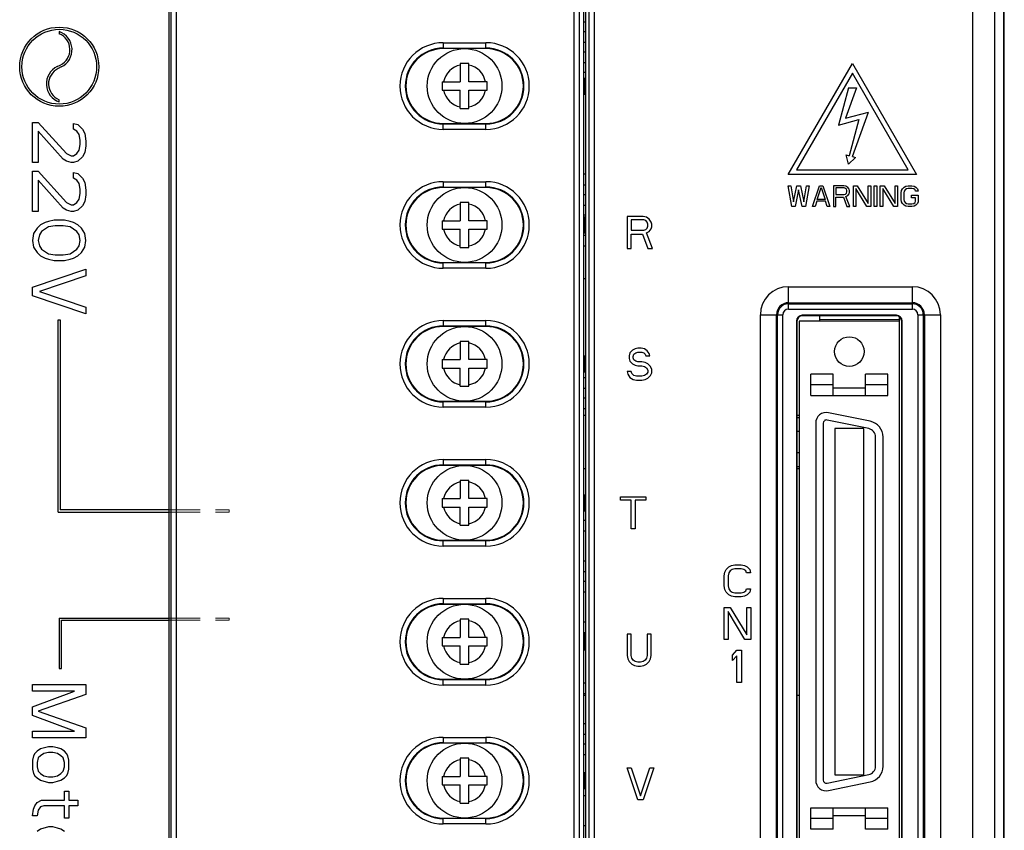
# Model space of a CAD drawing. Extents: x 101 to 1769, y -117 to 553.
# Tile 49 of 60: x 1306 to 1398, y 262 to 338. Entities that reach past the tile are written whole.
import ezdxf

# ---------------------------------------------------------------- set-up
doc = ezdxf.new("R2010")
doc.units = 0
doc.header["$LTSCALE"] = 23.1
doc.header["$MEASUREMENT"] = 0
doc.linetypes.add('HIDDEN2', pattern=[0.1875, 0.125, -0.0625])
doc.layers.get('0').update_dxf_attribs({"linetype": 'CONTINUOUS'})
doc.layers.add('AM_9', color=253, linetype='CONTINUOUS', lineweight=0)

msp = doc.modelspace()

# ---------------------------------------------------------------- linework, layer by layer
at = {"color": 7, "linetype": 'Continuous'}
for p, q in [((1397.824, 184.881), (1397.824, 423.817)), ((1397.859, 184.849), (1397.859, 423.849)), ((1396.986, 185.72), (1396.986, 422.979)), ((1394.899, 186.884), (1394.899, 421.814)), ((1358.705, 206.189), (1358.705, 365.809)), ((1358.99, 365.809), (1358.99, 206.189)), ((1359.489, 365.809), (1359.489, 206.189)), ((1319.718, 208.892), (1319.718, 365.258)), ((1319.871, 365.412), (1319.871, 205.245)), ((1320.37, 365.412), (1320.37, 204.746)), ((1357.602, 207.442), (1357.602, 365.19)), ((1358.102, 207.442), (1358.102, 365.19)), ((1358.47, 363.538), (1358.47, 207.074)), ((1358.47, 337.759), (1358.705, 337.759)), ((1309.432, 336.851), (1309.432, 336.637)), ((1358.47, 336.854), (1358.705, 336.854)), ((1345.362, 335.799), (1345.362, 335.247)), ((1345.362, 335.799), (1349.362, 335.799)), ((1349.362, 335.247), (1349.362, 335.799)), ((1358.47, 335.854), (1358.705, 335.854)), ((1345.362, 335.299), (1349.362, 335.299)), ((1349.362, 335.247), (1345.362, 335.247)), ((1358.47, 334.949), (1358.705, 334.949)), ((1309.245, 333.575), (1309.531, 333.714)), ((1309.619, 333.535), (1309.332, 333.395)), ((1347.759, 333.849), (1346.959, 333.849)), ((1346.959, 333.849), (1346.959, 332.149)), ((1347.759, 332.149), (1347.759, 333.849)), ((1358.47, 333.949), (1358.705, 333.949)), ((1377.642, 323.467), (1383.642, 333.859)), ((1383.642, 333.859), (1389.642, 323.467)), ((1358.47, 333.044), (1358.705, 333.044)), ((1383.642, 332.959), (1378.422, 323.917)), ((1388.863, 323.917), (1383.642, 332.959)), ((1345.259, 332.149), (1346.959, 332.149)), ((1345.259, 332.149), (1345.259, 331.349)), ((1349.459, 332.149), (1347.759, 332.149)), ((1349.459, 331.349), (1349.459, 332.149)), ((1358.47, 332.499), (1358.609, 332.499)), ((1358.609, 332.499), (1358.609, 330.999)), ((1358.609, 332.044), (1358.705, 332.044)), ((1345.259, 331.349), (1346.959, 331.349)), ((1346.959, 329.649), (1346.959, 331.349)), ((1347.759, 329.649), (1347.759, 331.349)), ((1347.759, 331.349), (1349.459, 331.349)), ((1358.47, 330.999), (1358.609, 330.999)), ((1383.267, 331.567), (1382.336, 328.091)), ((1384.017, 331.567), (1382.985, 328.73)), ((1383.267, 331.567), (1384.017, 331.567)), ((1309.432, 330.259), (1309.432, 330.473)), ((1346.959, 329.649), (1347.759, 329.649)), ((1382.985, 328.73), (1385.158, 329.313)), ((1383.642, 325.147), (1385.158, 329.313)), ((1306.932, 324.601), (1306.932, 328.351)), ((1306.932, 328.351), (1307.464, 328.351)), ((1307.464, 328.351), (1310.123, 325.435)), ((1310.762, 327.726), (1310.762, 328.247)), ((1310.762, 328.247), (1311.187, 328.143)), ((1311.187, 328.143), (1311.613, 327.726)), ((1345.362, 327.695), (1345.362, 328.247)), ((1345.362, 328.247), (1349.362, 328.247)), ((1349.362, 328.194), (1345.362, 328.194)), ((1349.362, 327.695), (1349.362, 328.247)), ((1382.336, 328.091), (1384.258, 328.606)), ((1384.258, 328.606), (1383.352, 325.225)), ((1307.464, 327.518), (1307.464, 324.601)), ((1309.804, 324.914), (1307.464, 327.518)), ((1311.081, 327.518), (1310.762, 327.726)), ((1311.294, 327.206), (1311.081, 327.518)), ((1311.4, 326.685), (1311.294, 327.206)), ((1311.613, 327.726), (1311.825, 327.31)), ((1311.825, 327.31), (1311.932, 326.581)), ((1349.362, 327.695), (1345.362, 327.695)), ((1311.294, 325.747), (1311.4, 326.268)), ((1311.4, 326.268), (1311.4, 326.685)), ((1311.932, 326.164), (1311.825, 325.539)), ((1311.932, 326.581), (1311.932, 326.164)), ((1310.123, 325.435), (1310.549, 325.226)), ((1310.549, 325.226), (1310.762, 325.226)), ((1310.762, 325.226), (1311.081, 325.435)), ((1311.081, 325.435), (1311.294, 325.747)), ((1311.825, 325.539), (1311.613, 325.122)), ((1383.296, 324.433), (1383.063, 325.303)), ((1383.063, 325.303), (1383.352, 325.225)), ((1307.464, 324.601), (1306.932, 324.601)), ((1310.123, 324.706), (1309.804, 324.914)), ((1310.549, 324.601), (1310.123, 324.706)), ((1310.762, 324.601), (1310.549, 324.601)), ((1311.187, 324.706), (1310.762, 324.601)), ((1311.613, 325.122), (1311.187, 324.706)), ((1383.932, 325.07), (1383.296, 324.433)), ((1383.642, 325.147), (1383.932, 325.07)), ((1306.932, 320.018), (1306.932, 323.768)), ((1306.932, 323.768), (1307.464, 323.768)), ((1307.464, 323.768), (1310.123, 320.851)), ((1310.762, 323.143), (1310.762, 323.664)), ((1310.762, 323.664), (1311.187, 323.56)), ((1311.187, 323.56), (1311.613, 323.143)), ((1358.47, 323.519), (1358.705, 323.519)), ((1389.642, 323.467), (1377.642, 323.467)), ((1378.422, 323.917), (1388.863, 323.917)), ((1307.464, 322.935), (1307.464, 320.018)), ((1309.804, 320.331), (1307.464, 322.935)), ((1311.081, 322.935), (1310.762, 323.143)), ((1311.294, 322.622), (1311.081, 322.935)), ((1311.4, 322.101), (1311.294, 322.622)), ((1311.613, 323.143), (1311.825, 322.726)), ((1311.825, 322.726), (1311.932, 321.997)), ((1345.362, 322.799), (1345.362, 322.247)), ((1345.362, 322.799), (1349.362, 322.799)), ((1349.362, 322.247), (1349.362, 322.799)), ((1358.47, 322.519), (1358.705, 322.519)), ((1311.294, 321.164), (1311.4, 321.685)), ((1311.4, 321.685), (1311.4, 322.101)), ((1311.932, 321.581), (1311.825, 320.956)), ((1311.932, 321.997), (1311.932, 321.581)), ((1345.362, 322.299), (1349.362, 322.299)), ((1349.362, 322.247), (1345.362, 322.247)), ((1358.47, 321.614), (1358.705, 321.614)), ((1377.967, 320.467), (1377.642, 322.417)), ((1377.642, 322.417), (1377.886, 322.417)), ((1377.886, 322.417), (1378.13, 320.923)), ((1378.13, 320.923), (1378.455, 322.417)), ((1378.617, 322.043), (1378.292, 320.467)), ((1378.455, 322.417), (1378.78, 322.417)), ((1378.942, 320.467), (1378.617, 322.043)), ((1378.78, 322.417), (1379.105, 320.923)), ((1379.105, 320.923), (1379.349, 322.417)), ((1379.592, 322.417), (1379.267, 320.467)), ((1379.349, 322.417), (1379.592, 322.417)), ((1379.917, 320.467), (1380.567, 322.417)), ((1380.364, 321.13), (1380.73, 322.251)), ((1380.567, 322.417), (1380.892, 322.417)), ((1380.73, 322.251), (1381.095, 321.13)), ((1380.892, 322.417), (1381.542, 320.467)), ((1381.867, 322.417), (1381.867, 320.467)), ((1382.842, 322.417), (1381.867, 322.417)), ((1382.111, 322.209), (1382.111, 321.587)), ((1382.883, 322.209), (1382.111, 322.209)), ((1382.111, 321.587), (1382.883, 321.587)), ((1383.045, 322.375), (1382.842, 322.417)), ((1383.005, 322.168), (1382.883, 322.209)), ((1382.883, 321.587), (1383.005, 321.628)), ((1383.086, 322.085), (1383.005, 322.168)), ((1383.005, 321.628), (1383.086, 321.711)), ((1383.208, 322.251), (1383.045, 322.375)), ((1383.127, 321.96), (1383.086, 322.085)), ((1383.086, 321.711), (1383.127, 321.836)), ((1383.127, 321.836), (1383.127, 321.96)), ((1383.33, 322.085), (1383.208, 322.251)), ((1383.208, 321.504), (1383.33, 321.67)), ((1383.37, 321.96), (1383.33, 322.085)), ((1383.33, 321.67), (1383.37, 321.794)), ((1383.37, 321.794), (1383.37, 321.96)), ((1383.736, 320.467), (1383.736, 322.417)), ((1383.736, 322.417), (1384.102, 322.417)), ((1383.98, 322.168), (1383.98, 320.467)), ((1384.995, 320.467), (1383.98, 322.168)), ((1384.102, 322.417), (1385.117, 320.757)), ((1385.117, 320.757), (1385.117, 322.417)), ((1385.117, 322.417), (1385.361, 322.417)), ((1385.361, 322.417), (1385.361, 320.467)), ((1385.686, 320.467), (1385.686, 322.417)), ((1385.686, 322.417), (1385.93, 322.417)), ((1385.93, 322.417), (1385.93, 320.467)), ((1386.255, 320.467), (1386.255, 322.417)), ((1386.255, 322.417), (1386.62, 322.417)), ((1386.499, 322.168), (1386.499, 320.467)), ((1387.514, 320.467), (1386.499, 322.168)), ((1386.62, 322.417), (1387.636, 320.757)), ((1387.636, 320.757), (1387.636, 322.417)), ((1387.636, 322.417), (1387.88, 322.417)), ((1387.88, 322.417), (1387.88, 320.467)), ((1388.205, 321.753), (1388.245, 321.96)), ((1388.205, 321.13), (1388.205, 321.753)), ((1388.245, 321.96), (1388.327, 322.126)), ((1388.327, 322.126), (1388.489, 322.292)), ((1388.489, 321.919), (1388.449, 321.753)), ((1388.449, 321.753), (1388.449, 321.13)), ((1388.489, 322.292), (1388.652, 322.375)), ((1388.57, 322.043), (1388.489, 321.919)), ((1388.692, 322.126), (1388.57, 322.043)), ((1388.652, 322.375), (1388.855, 322.417)), ((1388.855, 322.168), (1388.692, 322.126)), ((1388.855, 322.417), (1389.22, 322.417)), ((1389.22, 322.168), (1388.855, 322.168)), ((1389.18, 321.545), (1389.789, 321.545)), ((1389.18, 321.296), (1389.18, 321.545)), ((1389.22, 322.417), (1389.424, 322.375)), ((1389.383, 322.126), (1389.22, 322.168)), ((1389.505, 322.043), (1389.383, 322.126)), ((1389.424, 322.375), (1389.586, 322.292)), ((1389.545, 321.919), (1389.505, 322.043)), ((1389.789, 321.919), (1389.545, 321.919)), ((1389.586, 322.292), (1389.749, 322.126)), ((1389.749, 322.126), (1389.789, 321.919)), ((1389.789, 321.545), (1389.789, 320.923)), ((1310.123, 320.851), (1310.549, 320.643)), ((1310.549, 320.643), (1310.762, 320.643)), ((1310.762, 320.643), (1311.081, 320.851)), ((1311.081, 320.851), (1311.294, 321.164)), ((1311.825, 320.956), (1311.613, 320.539)), ((1347.759, 320.849), (1346.959, 320.849)), ((1346.959, 320.849), (1346.959, 319.149)), ((1347.759, 319.149), (1347.759, 320.849)), ((1358.47, 320.614), (1358.705, 320.614)), ((1380.324, 320.964), (1380.161, 320.467)), ((1381.136, 320.964), (1380.324, 320.964)), ((1381.095, 321.13), (1380.364, 321.13)), ((1381.299, 320.467), (1381.136, 320.964)), ((1382.111, 320.467), (1382.111, 321.338)), ((1382.111, 321.338), (1382.802, 321.338)), ((1382.802, 321.338), (1383.127, 320.467)), ((1383.045, 321.421), (1383.208, 321.504)), ((1383.411, 320.467), (1383.045, 321.421)), ((1388.245, 320.923), (1388.205, 321.13)), ((1388.327, 320.757), (1388.245, 320.923)), ((1388.489, 320.591), (1388.327, 320.757)), ((1388.449, 321.13), (1388.489, 320.964)), ((1388.489, 320.964), (1388.57, 320.84)), ((1388.57, 320.84), (1388.692, 320.757)), ((1388.692, 320.757), (1388.855, 320.715)), ((1388.855, 320.715), (1389.22, 320.715)), ((1389.545, 321.296), (1389.18, 321.296)), ((1389.22, 320.715), (1389.383, 320.757)), ((1389.383, 320.757), (1389.505, 320.84)), ((1389.505, 320.84), (1389.545, 320.964)), ((1389.545, 320.964), (1389.545, 321.296)), ((1389.749, 320.757), (1389.586, 320.591)), ((1389.789, 320.923), (1389.749, 320.757)), ((1307.464, 320.018), (1306.932, 320.018)), ((1310.123, 320.122), (1309.804, 320.331)), ((1310.549, 320.018), (1310.123, 320.122)), ((1310.762, 320.018), (1310.549, 320.018)), ((1311.187, 320.122), (1310.762, 320.018)), ((1311.613, 320.539), (1311.187, 320.122)), ((1358.47, 319.709), (1358.705, 319.709)), ((1378.292, 320.467), (1377.967, 320.467)), ((1379.267, 320.467), (1378.942, 320.467)), ((1380.161, 320.467), (1379.917, 320.467)), ((1381.542, 320.467), (1381.299, 320.467)), ((1381.867, 320.467), (1382.111, 320.467)), ((1383.127, 320.467), (1383.411, 320.467)), ((1383.98, 320.467), (1383.736, 320.467)), ((1385.361, 320.467), (1384.995, 320.467)), ((1385.93, 320.467), (1385.686, 320.467)), ((1386.499, 320.467), (1386.255, 320.467)), ((1387.88, 320.467), (1387.514, 320.467)), ((1388.652, 320.508), (1388.489, 320.591)), ((1388.855, 320.467), (1388.652, 320.508)), ((1389.22, 320.467), (1388.855, 320.467)), ((1389.424, 320.508), (1389.22, 320.467)), ((1389.586, 320.591), (1389.424, 320.508)), ((1307.677, 318.768), (1307.357, 318.456)), ((1308.102, 318.976), (1307.677, 318.768)), ((1308.421, 319.081), (1308.102, 318.976)), ((1308.953, 319.185), (1308.421, 319.081)), ((1309.911, 319.185), (1308.953, 319.185)), ((1310.442, 319.081), (1309.911, 319.185)), ((1310.762, 318.976), (1310.442, 319.081)), ((1311.187, 318.768), (1310.762, 318.976)), ((1311.506, 318.456), (1311.187, 318.768)), ((1345.259, 319.149), (1346.959, 319.149)), ((1345.259, 319.149), (1345.259, 318.349)), ((1349.459, 319.149), (1347.759, 319.149)), ((1349.459, 318.349), (1349.459, 319.149)), ((1358.47, 319.499), (1358.609, 319.499)), ((1358.609, 319.499), (1358.609, 317.999)), ((1364.07, 319.534), (1362.57, 319.534)), ((1362.57, 319.534), (1362.57, 316.534)), ((1364.132, 319.215), (1362.945, 319.215)), ((1362.945, 319.215), (1362.945, 318.257)), ((1364.382, 319.47), (1364.07, 319.534)), ((1364.32, 319.151), (1364.132, 319.215)), ((1364.445, 319.023), (1364.32, 319.151)), ((1364.632, 319.279), (1364.382, 319.47)), ((1364.507, 318.832), (1364.445, 319.023)), ((1364.507, 318.64), (1364.507, 318.832)), ((1364.82, 319.023), (1364.632, 319.279)), ((1364.882, 318.832), (1364.82, 319.023)), ((1364.882, 318.577), (1364.882, 318.832)), ((1307.038, 317.935), (1306.932, 317.31)), ((1307.357, 318.456), (1307.038, 317.935)), ((1307.783, 318.143), (1307.57, 317.831)), ((1308.421, 318.56), (1307.783, 318.143)), ((1309.059, 318.664), (1308.421, 318.56)), ((1309.804, 318.664), (1309.059, 318.664)), ((1310.442, 318.56), (1309.804, 318.664)), ((1311.081, 318.143), (1310.442, 318.56)), ((1311.294, 317.831), (1311.081, 318.143)), ((1311.825, 317.935), (1311.506, 318.456)), ((1311.932, 317.31), (1311.825, 317.935)), ((1345.259, 318.349), (1346.959, 318.349)), ((1346.959, 316.649), (1346.959, 318.349)), ((1347.759, 316.649), (1347.759, 318.349)), ((1347.759, 318.349), (1349.459, 318.349)), ((1358.47, 317.999), (1358.609, 317.999)), ((1358.609, 318.709), (1358.705, 318.709)), ((1362.945, 318.257), (1364.132, 318.257)), ((1362.945, 317.874), (1364.007, 317.874)), ((1362.945, 316.534), (1362.945, 317.874)), ((1364.007, 317.874), (1364.507, 316.534)), ((1364.132, 318.257), (1364.32, 318.321)), ((1364.32, 318.321), (1364.445, 318.449)), ((1364.382, 318.002), (1364.632, 318.13)), ((1364.945, 316.534), (1364.382, 318.002)), ((1364.445, 318.449), (1364.507, 318.64)), ((1364.632, 318.13), (1364.82, 318.385)), ((1364.82, 318.385), (1364.882, 318.577)), ((1306.932, 317.31), (1307.038, 316.685)), ((1307.57, 317.831), (1307.464, 317.31)), ((1307.464, 317.31), (1307.57, 316.789)), ((1311.4, 317.31), (1311.294, 317.831)), ((1311.294, 316.789), (1311.4, 317.31)), ((1311.825, 316.685), (1311.932, 317.31)), ((1358.47, 317.804), (1358.705, 317.804)), ((1307.038, 316.685), (1307.357, 316.164)), ((1307.357, 316.164), (1307.677, 315.851)), ((1307.57, 316.789), (1307.783, 316.476)), ((1307.783, 316.476), (1308.421, 316.06)), ((1308.421, 316.06), (1309.059, 315.956)), ((1309.804, 315.956), (1310.442, 316.06)), ((1310.442, 316.06), (1311.081, 316.476)), ((1311.081, 316.476), (1311.294, 316.789)), ((1311.187, 315.851), (1311.506, 316.164)), ((1311.506, 316.164), (1311.825, 316.685)), ((1346.959, 316.649), (1347.759, 316.649)), ((1358.47, 316.804), (1358.705, 316.804)), ((1362.57, 316.534), (1362.945, 316.534)), ((1364.507, 316.534), (1364.945, 316.534)), ((1307.677, 315.851), (1308.102, 315.643)), ((1308.102, 315.643), (1308.421, 315.539)), ((1308.421, 315.539), (1308.953, 315.435)), ((1308.953, 315.435), (1309.911, 315.435)), ((1309.059, 315.956), (1309.804, 315.956)), ((1309.911, 315.435), (1310.442, 315.539)), ((1310.442, 315.539), (1310.762, 315.643)), ((1310.762, 315.643), (1311.187, 315.851)), ((1345.362, 314.695), (1345.362, 315.247)), ((1345.362, 315.247), (1349.362, 315.247)), ((1349.362, 315.194), (1345.362, 315.194)), ((1349.362, 314.695), (1349.362, 315.247)), ((1306.932, 312.935), (1311.932, 314.601)), ((1311.932, 314.601), (1311.932, 313.976)), ((1349.362, 314.695), (1345.362, 314.695)), ((1311.932, 313.976), (1307.57, 312.518)), ((1358.47, 313.749), (1358.705, 313.749)), ((1306.932, 312.101), (1306.932, 312.935)), ((1307.57, 312.518), (1311.932, 311.06)), ((1377.659, 310.87), (1377.659, 312.968)), ((1377.659, 312.968), (1389.259, 312.968)), ((1389.259, 310.87), (1389.259, 312.968)), ((1311.932, 310.435), (1306.932, 312.101)), ((1377.659, 311.47), (1389.259, 311.47)), ((1311.932, 311.06), (1311.932, 310.435)), ((1377.659, 311.37), (1389.259, 311.37)), ((1377.659, 310.87), (1389.259, 310.87)), ((1309.332, 291.886), (1309.332, 309.886)), ((1309.332, 309.886), (1309.532, 309.886)), ((1309.532, 309.886), (1309.532, 292.086)), ((1345.362, 309.799), (1345.362, 309.247)), ((1345.362, 309.799), (1349.362, 309.799)), ((1349.362, 309.247), (1349.362, 309.799)), ((1375.04, 200.999), (1375.04, 310.349)), ((1375.04, 310.349), (1377.138, 310.349)), ((1376.538, 200.999), (1376.538, 310.349)), ((1376.638, 200.999), (1376.638, 310.349)), ((1377.138, 200.999), (1377.138, 310.349)), ((1378.415, 309.749), (1378.415, 222.399)), ((1378.415, 309.749), (1378.459, 309.749)), ((1378.459, 309.749), (1378.459, 222.399)), ((1378.659, 309.749), (1378.659, 257.249)), ((1388.059, 309.749), (1378.659, 309.749)), ((1378.959, 310.293), (1378.959, 310.249)), ((1387.759, 310.293), (1378.959, 310.293)), ((1387.759, 310.249), (1378.959, 310.249)), ((1380.559, 310.249), (1380.559, 309.749)), ((1380.559, 309.897), (1388.059, 309.926)), ((1387.759, 310.293), (1387.759, 310.249)), ((1388.059, 222.01), (1388.059, 310.138)), ((1388.259, 222.399), (1388.259, 309.749)), ((1388.303, 309.749), (1388.259, 309.749)), ((1388.303, 222.399), (1388.303, 309.749)), ((1389.78, 310.349), (1389.78, 200.999)), ((1389.78, 310.349), (1391.878, 310.349)), ((1390.28, 310.349), (1390.28, 200.999)), ((1390.38, 310.349), (1390.38, 200.999)), ((1391.878, 310.349), (1391.878, 200.999)), ((1345.362, 309.299), (1349.362, 309.299)), ((1349.362, 309.247), (1345.362, 309.247)), ((1347.759, 307.849), (1346.959, 307.849)), ((1346.959, 307.849), (1346.959, 306.149)), ((1347.759, 306.149), (1347.759, 307.849)), ((1363.07, 307.025), (1362.82, 306.77)), ((1363.32, 307.153), (1363.07, 307.025)), ((1363.57, 307.217), (1363.32, 307.153)), ((1363.382, 306.77), (1363.57, 306.834)), ((1363.882, 307.217), (1363.57, 307.217)), ((1363.57, 306.834), (1363.945, 306.834)), ((1364.195, 307.153), (1363.882, 307.217)), ((1363.945, 306.834), (1364.132, 306.77)), ((1364.445, 306.961), (1364.195, 307.153)), ((1364.632, 306.706), (1364.445, 306.961)), ((1345.259, 306.149), (1346.959, 306.149)), ((1345.259, 306.149), (1345.259, 305.349)), ((1349.459, 306.149), (1347.759, 306.149)), ((1349.459, 305.349), (1349.459, 306.149)), ((1358.47, 306.499), (1358.609, 306.499)), ((1358.609, 306.499), (1358.609, 304.999)), ((1358.609, 306.374), (1358.705, 306.374)), ((1362.82, 306.77), (1362.757, 306.515)), ((1362.757, 306.515), (1362.757, 306.259)), ((1362.757, 306.259), (1362.82, 306.004)), ((1362.82, 306.004), (1363.07, 305.749)), ((1363.132, 306.451), (1363.195, 306.642)), ((1363.132, 306.323), (1363.132, 306.451)), ((1363.195, 306.132), (1363.132, 306.323)), ((1363.195, 306.642), (1363.382, 306.77)), ((1363.382, 306.004), (1363.195, 306.132)), ((1363.57, 305.94), (1363.382, 306.004)), ((1363.945, 305.94), (1363.57, 305.94)), ((1364.257, 305.876), (1363.945, 305.94)), ((1364.132, 306.77), (1364.257, 306.642)), ((1364.257, 306.642), (1364.32, 306.515)), ((1364.507, 305.749), (1364.257, 305.876)), ((1364.32, 306.515), (1364.695, 306.515)), ((1364.695, 306.515), (1364.632, 306.706)), ((1345.259, 305.349), (1346.959, 305.349)), ((1346.959, 303.649), (1346.959, 305.349)), ((1347.759, 303.649), (1347.759, 305.349)), ((1347.759, 305.349), (1349.459, 305.349)), ((1358.47, 304.999), (1358.609, 304.999)), ((1358.609, 305.374), (1358.705, 305.374)), ((1362.57, 305.046), (1362.632, 304.791)), ((1362.945, 305.046), (1362.57, 305.046)), ((1363.007, 304.855), (1362.945, 305.046)), ((1363.07, 305.749), (1363.32, 305.621)), ((1363.32, 305.621), (1363.57, 305.557)), ((1363.57, 305.557), (1363.945, 305.557)), ((1363.945, 305.557), (1364.195, 305.493)), ((1364.195, 305.493), (1364.382, 305.366)), ((1364.382, 305.366), (1364.507, 305.174)), ((1364.507, 304.983), (1364.382, 304.791)), ((1364.757, 305.493), (1364.507, 305.749)), ((1364.507, 305.174), (1364.507, 304.983)), ((1364.882, 305.238), (1364.757, 305.493)), ((1364.882, 304.919), (1364.882, 305.238)), ((1358.47, 304.469), (1358.705, 304.469)), ((1362.632, 304.791), (1362.82, 304.472)), ((1362.82, 304.472), (1363.132, 304.28)), ((1363.195, 304.663), (1363.007, 304.855)), ((1363.132, 304.28), (1363.445, 304.217)), ((1363.445, 304.6), (1363.195, 304.663)), ((1363.945, 304.6), (1363.445, 304.6)), ((1363.445, 304.217), (1363.945, 304.217)), ((1364.195, 304.663), (1363.945, 304.6)), ((1363.945, 304.217), (1364.257, 304.28)), ((1364.382, 304.791), (1364.195, 304.663)), ((1364.257, 304.28), (1364.507, 304.408)), ((1364.507, 304.408), (1364.757, 304.663)), ((1364.757, 304.663), (1364.882, 304.919)), ((1379.759, 302.799), (1379.759, 304.799)), ((1381.859, 304.799), (1379.759, 304.799)), ((1381.859, 302.799), (1381.859, 304.799)), ((1384.859, 302.799), (1384.859, 304.799)), ((1386.959, 304.799), (1384.859, 304.799)), ((1386.959, 302.799), (1386.959, 304.799)), ((1346.959, 303.649), (1347.759, 303.649)), ((1358.47, 303.469), (1358.705, 303.469)), ((1381.859, 303.799), (1379.759, 303.799)), ((1381.859, 303.499), (1384.859, 303.499)), ((1386.959, 303.799), (1384.859, 303.799)), ((1345.362, 301.695), (1345.362, 302.247)), ((1345.362, 302.247), (1349.362, 302.247)), ((1349.362, 302.194), (1345.362, 302.194)), ((1349.362, 301.695), (1349.362, 302.247)), ((1358.47, 302.564), (1358.705, 302.564)), ((1379.759, 302.799), (1386.959, 302.799)), ((1349.362, 301.695), (1345.362, 301.695)), ((1358.47, 301.564), (1358.705, 301.564)), ((1358.47, 300.949), (1358.705, 300.949)), ((1378.459, 300.949), (1378.659, 300.949)), ((1378.459, 300.74), (1378.659, 300.74)), ((1385.171, 299.688), (1381.27, 300.493)), ((1385.312, 300.373), (1381.411, 301.178)), ((1378.459, 299.449), (1378.659, 299.449)), ((1380.209, 300.199), (1380.209, 266.799)), ((1380.909, 300.199), (1380.909, 266.799)), ((1382.009, 299.699), (1382.009, 267.299)), ((1384.709, 299.699), (1382.009, 299.699)), ((1384.709, 267.299), (1384.709, 299.699)), ((1385.809, 268.094), (1385.809, 298.904)), ((1386.509, 268.094), (1386.509, 298.904)), ((1345.362, 296.799), (1345.362, 296.247)), ((1345.362, 296.799), (1349.362, 296.799)), ((1349.362, 296.247), (1349.362, 296.799)), ((1378.459, 297.449), (1378.659, 297.449)), ((1345.362, 296.299), (1349.362, 296.299)), ((1349.362, 296.247), (1345.362, 296.247)), ((1358.47, 295.949), (1358.705, 295.949)), ((1378.459, 296.158), (1378.659, 296.158)), ((1378.459, 295.949), (1378.659, 295.949)), ((1346.959, 294.849), (1346.959, 293.149)), ((1347.759, 294.849), (1346.959, 294.849)), ((1347.759, 293.149), (1347.759, 294.849)), ((1345.259, 293.149), (1345.259, 292.349)), ((1345.259, 293.149), (1346.959, 293.149)), ((1349.459, 293.149), (1347.759, 293.149)), ((1349.459, 292.349), (1349.459, 293.149)), ((1358.47, 293.499), (1358.609, 293.499)), ((1358.609, 293.499), (1358.609, 291.999)), ((1361.947, 293.31), (1364.322, 293.31)), ((1361.947, 292.991), (1361.947, 293.31)), ((1362.947, 292.991), (1361.947, 292.991)), ((1362.947, 290.31), (1362.947, 292.991)), ((1363.322, 292.991), (1363.322, 290.31)), ((1364.322, 292.991), (1363.322, 292.991)), ((1364.322, 293.31), (1364.322, 292.991)), ((1319.718, 292.086), (1309.532, 292.086)), ((1345.259, 292.349), (1346.959, 292.349)), ((1346.959, 290.649), (1346.959, 292.349)), ((1347.759, 290.649), (1347.759, 292.349)), ((1347.759, 292.349), (1349.459, 292.349)), ((1309.332, 291.886), (1319.718, 291.886)), ((1358.47, 291.999), (1358.609, 291.999)), ((1358.47, 291.134), (1358.705, 291.134)), ((1346.959, 290.649), (1347.759, 290.649)), ((1363.322, 290.31), (1362.947, 290.31)), ((1358.47, 290.134), (1358.705, 290.134)), ((1345.362, 289.247), (1349.362, 289.247)), ((1345.362, 288.695), (1345.362, 289.247)), ((1349.362, 289.194), (1345.362, 289.194)), ((1349.362, 288.695), (1345.362, 288.695)), ((1349.362, 288.695), (1349.362, 289.247)), ((1358.47, 287.324), (1358.705, 287.324)), ((1371.827, 286.499), (1372.082, 286.755)), ((1372.082, 286.755), (1372.337, 286.882)), ((1372.337, 286.882), (1372.657, 286.946)), ((1372.657, 286.563), (1372.401, 286.499)), ((1372.657, 286.946), (1373.231, 286.946)), ((1373.231, 286.563), (1372.657, 286.563)), ((1373.231, 286.946), (1373.55, 286.882)), ((1373.486, 286.499), (1373.231, 286.563)), ((1373.55, 286.882), (1373.806, 286.755)), ((1373.806, 286.755), (1374.061, 286.499)), ((1358.47, 286.324), (1358.705, 286.324)), ((1371.635, 285.925), (1371.699, 286.244)), ((1371.635, 284.967), (1371.635, 285.925)), ((1371.699, 286.244), (1371.827, 286.499)), ((1372.082, 286.18), (1372.018, 285.925)), ((1372.018, 285.925), (1372.018, 284.967)), ((1372.21, 286.372), (1372.082, 286.18)), ((1372.401, 286.499), (1372.21, 286.372)), ((1373.678, 286.372), (1373.486, 286.499)), ((1373.742, 286.18), (1373.678, 286.372)), ((1374.125, 286.18), (1373.742, 286.18)), ((1374.061, 286.499), (1374.125, 286.18)), ((1358.47, 285.419), (1358.705, 285.419)), ((1371.699, 284.648), (1371.635, 284.967)), ((1372.018, 284.967), (1372.082, 284.712)), ((1372.082, 284.712), (1372.21, 284.521)), ((1373.678, 284.521), (1373.742, 284.712)), ((1373.742, 284.712), (1374.125, 284.712)), ((1374.125, 284.712), (1374.061, 284.393)), ((1345.362, 283.799), (1345.362, 283.247)), ((1345.362, 283.799), (1349.362, 283.799)), ((1349.362, 283.247), (1349.362, 283.799)), ((1358.47, 284.419), (1358.705, 284.419)), ((1371.827, 284.393), (1371.699, 284.648)), ((1372.082, 284.138), (1371.827, 284.393)), ((1372.337, 284.01), (1372.082, 284.138)), ((1372.21, 284.521), (1372.401, 284.393)), ((1372.657, 283.946), (1372.337, 284.01)), ((1372.401, 284.393), (1372.657, 284.329)), ((1372.657, 284.329), (1373.231, 284.329)), ((1373.231, 283.946), (1372.657, 283.946)), ((1373.231, 284.329), (1373.486, 284.393)), ((1373.55, 284.01), (1373.231, 283.946)), ((1373.486, 284.393), (1373.678, 284.521)), ((1373.806, 284.138), (1373.55, 284.01)), ((1374.061, 284.393), (1373.806, 284.138)), ((1345.362, 283.299), (1349.362, 283.299)), ((1349.362, 283.247), (1345.362, 283.247)), ((1371.635, 279.946), (1371.635, 282.946)), ((1371.635, 282.946), (1372.198, 282.946)), ((1372.198, 282.946), (1373.76, 280.393)), ((1373.76, 282.946), (1374.135, 282.946)), ((1373.76, 280.393), (1373.76, 282.946)), ((1374.135, 282.946), (1374.135, 279.946)), ((1309.432, 281.951), (1309.432, 277.251)), ((1309.432, 281.951), (1319.718, 281.951)), ((1372.01, 282.563), (1372.01, 279.946)), ((1373.573, 279.946), (1372.01, 282.563)), ((1309.632, 277.251), (1309.632, 281.751)), ((1309.632, 281.751), (1319.718, 281.751)), ((1346.959, 281.849), (1346.959, 280.149)), ((1347.759, 281.849), (1346.959, 281.849)), ((1347.759, 280.149), (1347.759, 281.849)), ((1358.47, 281.609), (1358.705, 281.609)), ((1345.259, 280.149), (1346.959, 280.149)), ((1345.259, 280.149), (1345.259, 279.349)), ((1349.459, 280.149), (1347.759, 280.149)), ((1349.459, 279.349), (1349.459, 280.149)), ((1358.47, 280.609), (1358.705, 280.609)), ((1358.47, 280.499), (1358.609, 280.499)), ((1358.609, 280.499), (1358.609, 278.999)), ((1362.945, 280.45), (1362.57, 280.45)), ((1362.57, 280.45), (1362.57, 278.472)), ((1362.945, 278.472), (1362.945, 280.45)), ((1364.82, 280.45), (1364.445, 280.45)), ((1364.445, 280.45), (1364.445, 278.472)), ((1364.82, 278.472), (1364.82, 280.45)), ((1345.259, 279.349), (1346.959, 279.349)), ((1346.959, 277.649), (1346.959, 279.349)), ((1347.759, 277.649), (1347.759, 279.349)), ((1347.759, 279.349), (1349.459, 279.349)), ((1372.01, 279.946), (1371.635, 279.946)), ((1374.135, 279.946), (1373.573, 279.946)), ((1358.47, 278.999), (1358.609, 278.999)), ((1362.57, 278.472), (1362.632, 278.153)), ((1363.007, 278.216), (1362.945, 278.472)), ((1364.445, 278.472), (1364.382, 278.216)), ((1364.757, 278.153), (1364.82, 278.472)), ((1372.435, 278.499), (1372.844, 278.946)), ((1372.435, 277.989), (1372.435, 278.499)), ((1372.844, 278.436), (1372.435, 277.989)), ((1372.844, 278.946), (1373.254, 278.946)), ((1372.844, 275.946), (1372.844, 278.436)), ((1373.254, 278.946), (1373.254, 275.946)), ((1346.959, 277.649), (1347.759, 277.649)), ((1362.632, 278.153), (1362.757, 277.897)), ((1362.757, 277.897), (1363.007, 277.642)), ((1363.132, 278.025), (1363.007, 278.216)), ((1363.007, 277.642), (1363.257, 277.514)), ((1363.32, 277.897), (1363.132, 278.025)), ((1363.257, 277.514), (1363.57, 277.45)), ((1363.57, 277.833), (1363.32, 277.897)), ((1363.82, 277.833), (1363.57, 277.833)), ((1363.57, 277.45), (1363.82, 277.45)), ((1364.07, 277.897), (1363.82, 277.833)), ((1363.82, 277.45), (1364.132, 277.514)), ((1364.257, 278.025), (1364.07, 277.897)), ((1364.132, 277.514), (1364.382, 277.642)), ((1364.382, 278.216), (1364.257, 278.025)), ((1364.382, 277.642), (1364.632, 277.897)), ((1364.632, 277.897), (1364.757, 278.153)), ((1309.432, 277.251), (1309.632, 277.251)), ((1306.932, 275.126), (1306.932, 275.751)), ((1306.932, 275.751), (1311.932, 275.751)), ((1311.932, 275.751), (1311.932, 274.814)), ((1345.362, 275.695), (1345.362, 276.247)), ((1345.362, 276.247), (1349.362, 276.247)), ((1349.362, 276.194), (1345.362, 276.194)), ((1349.362, 275.695), (1345.362, 275.695)), ((1349.362, 275.695), (1349.362, 276.247)), ((1358.47, 275.894), (1358.705, 275.894)), ((1373.254, 275.946), (1372.844, 275.946)), ((1310.868, 275.126), (1306.932, 275.126)), ((1306.932, 273.668), (1310.868, 275.126)), ((1311.932, 274.814), (1307.464, 273.251)), ((1358.47, 274.894), (1358.705, 274.894)), ((1358.47, 274.749), (1358.705, 274.749)), ((1378.459, 274.749), (1378.659, 274.749)), ((1306.932, 272.835), (1306.932, 273.668)), ((1310.868, 271.376), (1306.932, 272.835)), ((1307.464, 273.251), (1311.932, 271.689)), ((1358.47, 272.084), (1358.705, 272.084)), ((1306.932, 270.751), (1306.932, 271.376)), ((1306.932, 271.376), (1310.868, 271.376)), ((1311.932, 271.689), (1311.932, 270.751)), ((1358.47, 271.084), (1358.705, 271.084)), ((1311.932, 270.751), (1306.932, 270.751)), ((1345.362, 270.799), (1345.362, 270.247)), ((1345.362, 270.799), (1349.362, 270.799)), ((1345.362, 270.299), (1349.362, 270.299)), ((1349.362, 270.247), (1345.362, 270.247)), ((1349.362, 270.799), (1349.362, 270.247)), ((1358.47, 270.179), (1358.705, 270.179)), ((1307.038, 269.085), (1306.932, 268.668)), ((1307.145, 269.293), (1307.038, 269.085)), ((1307.357, 269.501), (1307.145, 269.293)), ((1307.677, 269.71), (1307.357, 269.501)), ((1307.677, 269.085), (1307.464, 268.876)), ((1308.421, 269.918), (1307.677, 269.71)), ((1307.996, 269.293), (1307.677, 269.085)), ((1308.421, 269.397), (1307.996, 269.293)), ((1308.847, 269.918), (1308.421, 269.918)), ((1308.847, 269.397), (1308.421, 269.397)), ((1309.272, 269.814), (1308.847, 269.918)), ((1309.272, 269.293), (1308.847, 269.397)), ((1309.591, 269.71), (1309.272, 269.814)), ((1309.591, 269.085), (1309.272, 269.293)), ((1309.911, 269.501), (1309.591, 269.71)), ((1309.804, 268.876), (1309.591, 269.085)), ((1310.123, 269.293), (1309.911, 269.501)), ((1310.23, 269.085), (1310.123, 269.293)), ((1310.336, 268.668), (1310.23, 269.085)), ((1358.47, 269.179), (1358.705, 269.179)), ((1306.932, 268.668), (1306.932, 267.835)), ((1307.464, 268.876), (1307.357, 268.46)), ((1307.357, 268.46), (1307.357, 268.043)), ((1309.911, 268.46), (1309.804, 268.876)), ((1309.911, 268.043), (1309.911, 268.46)), ((1310.336, 267.835), (1310.336, 268.668)), ((1346.959, 268.849), (1346.959, 267.149)), ((1347.759, 268.849), (1346.959, 268.849)), ((1347.759, 267.149), (1347.759, 268.849)), ((1306.932, 267.835), (1307.038, 267.418)), ((1307.038, 267.418), (1307.145, 267.21)), ((1307.145, 267.21), (1307.357, 267.001)), ((1307.357, 268.043), (1307.464, 267.626)), ((1307.464, 267.626), (1307.677, 267.418)), ((1307.677, 267.418), (1307.996, 267.21)), ((1307.996, 267.21), (1308.421, 267.106)), ((1308.847, 267.106), (1309.272, 267.21)), ((1309.272, 267.21), (1309.591, 267.418)), ((1309.591, 267.418), (1309.804, 267.626)), ((1309.804, 267.626), (1309.911, 268.043)), ((1309.911, 267.001), (1310.123, 267.21)), ((1310.123, 267.21), (1310.23, 267.418)), ((1310.23, 267.418), (1310.336, 267.835)), ((1358.47, 267.499), (1358.609, 267.499)), ((1358.609, 267.499), (1358.609, 265.999)), ((1362.57, 267.953), (1362.945, 267.953)), ((1363.57, 264.953), (1362.57, 267.953)), ((1362.945, 267.953), (1363.82, 265.336)), ((1363.82, 265.336), (1364.695, 267.953)), ((1365.07, 267.953), (1364.07, 264.953)), ((1364.695, 267.953), (1365.07, 267.953)), ((1381.27, 266.505), (1385.171, 267.31)), ((1382.009, 267.299), (1384.709, 267.299)), ((1307.357, 267.001), (1307.677, 266.793)), ((1307.677, 266.793), (1308.421, 266.585)), ((1308.421, 267.106), (1308.847, 267.106)), ((1308.421, 266.585), (1308.847, 266.585)), ((1308.847, 266.585), (1309.272, 266.689)), ((1309.272, 266.689), (1309.591, 266.793)), ((1309.591, 266.793), (1309.911, 267.001)), ((1345.259, 267.149), (1345.259, 266.349)), ((1345.259, 267.149), (1346.959, 267.149)), ((1345.259, 266.349), (1346.959, 266.349)), ((1346.959, 264.649), (1346.959, 266.349)), ((1349.459, 267.149), (1347.759, 267.149)), ((1347.759, 264.649), (1347.759, 266.349)), ((1347.759, 266.349), (1349.459, 266.349)), ((1349.459, 266.349), (1349.459, 267.149)), ((1358.609, 266.369), (1358.705, 266.369)), ((1381.411, 265.82), (1385.312, 266.625)), ((1309.911, 265.751), (1310.336, 265.751)), ((1309.911, 264.918), (1309.911, 265.751)), ((1310.336, 265.751), (1310.336, 264.918)), ((1358.47, 265.999), (1358.609, 265.999)), ((1358.47, 265.369), (1358.705, 265.369)), ((1307.145, 264.397), (1307.357, 264.71)), ((1307.357, 264.71), (1307.783, 264.918)), ((1307.783, 264.918), (1309.911, 264.918)), ((1310.336, 264.918), (1311.187, 264.918)), ((1311.187, 264.918), (1311.187, 264.397)), ((1346.959, 264.649), (1347.759, 264.649)), ((1364.07, 264.953), (1363.57, 264.953)), ((1306.932, 263.46), (1307.038, 264.085)), ((1307.038, 264.085), (1307.145, 264.397)), ((1307.464, 263.981), (1307.357, 263.46)), ((1307.677, 264.293), (1307.464, 263.981)), ((1307.996, 264.397), (1307.677, 264.293)), ((1309.911, 264.397), (1307.996, 264.397)), ((1309.911, 263.251), (1309.911, 264.397)), ((1311.187, 264.397), (1310.336, 264.397)), ((1310.336, 264.397), (1310.336, 263.251)), ((1379.759, 262.199), (1379.759, 264.199)), ((1379.759, 264.199), (1386.959, 264.199)), ((1381.859, 262.199), (1381.859, 264.199)), ((1381.859, 263.499), (1384.859, 263.499)), ((1384.859, 262.199), (1384.859, 264.199)), ((1386.959, 262.199), (1386.959, 264.199)), ((1307.357, 263.46), (1306.932, 263.46)), ((1310.336, 263.251), (1309.911, 263.251)), ((1345.362, 262.695), (1345.362, 263.247)), ((1345.362, 263.247), (1349.362, 263.247)), ((1349.362, 263.194), (1345.362, 263.194)), ((1349.362, 262.695), (1345.362, 262.695)), ((1349.362, 262.695), (1349.362, 263.247)), ((1381.859, 263.199), (1379.759, 263.199)), ((1386.959, 263.199), (1384.859, 263.199)), ((1307.677, 262.21), (1307.357, 262.001)), ((1308.421, 262.418), (1307.677, 262.21)), ((1308.847, 262.418), (1308.421, 262.418)), ((1309.272, 262.314), (1308.847, 262.418)), ((1309.591, 262.21), (1309.272, 262.314)), ((1309.911, 262.001), (1309.591, 262.21)), ((1358.47, 262.559), (1358.705, 262.559)), ((1381.859, 262.199), (1379.759, 262.199)), ((1386.959, 262.199), (1384.859, 262.199))]:
    msp.add_line(p, q, dxfattribs=at)
for centre, radius in [((1309.432, 333.556), 3.7), ((1309.432, 333.556), 3.5), ((1347.359, 331.749), 3.5), ((1347.359, 318.749), 3.5), ((1347.359, 305.749), 3.5), ((1383.359, 306.899), 1.385), ((1347.359, 292.749), 3.5), ((1347.359, 279.749), 3.5), ((1347.359, 266.749), 3.5)]:
    msp.add_circle(centre, radius, dxfattribs=at)
for centre, radius, start, end in [((1308.832, 335.153), 1.8, 295.92, 70.52878), ((1308.832, 335.153), 1.6, 295.92, 67.97569), ((1345.362, 331.747), 4.052, 90, 270), ((1349.362, 331.747), 4.052, 270, 90), ((1345.362, 331.747), 3.553, 90, 270), ((1345.362, 331.747), 3.5, 90, 270), ((1349.362, 331.747), 3.553, 270, 90), ((1349.362, 331.747), 3.5, 270, 90), ((1310.032, 331.956), 1.8, 115.92, 250.52878), ((1347.359, 331.749), 2, 101.53696, 168.46304), ((1347.359, 331.749), 2, 11.53696, 78.46304), ((1310.032, 331.956), 1.6, 115.92, 247.97569), ((1347.359, 331.749), 2, 191.53696, 258.46304), ((1347.359, 331.749), 2, 281.53696, 348.46304), ((1345.362, 318.747), 4.052, 90, 270), ((1349.362, 318.747), 4.052, 270, 90), ((1345.362, 318.747), 3.553, 90, 270), ((1345.362, 318.747), 3.5, 90, 270), ((1349.362, 318.747), 3.553, 270, 90), ((1349.362, 318.747), 3.5, 270, 90), ((1347.359, 318.749), 2, 101.53696, 168.46304), ((1347.359, 318.749), 2, 11.53696, 78.46304), ((1347.359, 318.749), 2, 191.53696, 258.46304), ((1347.359, 318.749), 2, 281.53696, 348.46304), ((1377.659, 310.349), 2.619, 90, 180), ((1389.259, 310.349), 2.619, 0, 90), ((1377.659, 310.349), 1.121, 90, 180), ((1389.259, 310.349), 1.121, 0, 90), ((1377.659, 310.349), 1.021, 90, 180), ((1377.659, 310.349), 0.521, 90, 180), ((1389.259, 310.349), 1.021, 0, 90), ((1389.259, 310.349), 0.521, 0, 90), ((1345.362, 305.747), 4.052, 90, 270), ((1349.362, 305.747), 4.052, 270, 90), ((1378.959, 309.749), 0.544, 90, 180), ((1378.959, 309.749), 0.5, 90, 180), ((1387.759, 309.749), 0.544, 0, 90), ((1387.759, 309.749), 0.5, 0, 90), ((1345.362, 305.747), 3.553, 90, 270), ((1345.362, 305.747), 3.5, 90, 270), ((1349.362, 305.747), 3.553, 270, 90), ((1349.362, 305.747), 3.5, 270, 90), ((1347.359, 305.749), 2, 101.53696, 168.46304), ((1347.359, 305.749), 2, 11.53696, 78.46304), ((1347.359, 305.749), 2, 191.53696, 258.46304), ((1347.359, 305.749), 2, 281.53696, 348.46304), ((1381.209, 300.199), 1, 78.34, 180), ((1381.209, 300.199), 0.3, 78.34, 180), ((1385.009, 298.904), 1.5, 0, 78.34), ((1385.009, 298.904), 0.8, 0, 78.34), ((1345.362, 292.747), 4.052, 90, 270), ((1349.362, 292.747), 4.052, 270, 90), ((1345.362, 292.747), 3.553, 90, 270), ((1345.362, 292.747), 3.5, 90, 270), ((1349.362, 292.747), 3.553, 270, 90), ((1349.362, 292.747), 3.5, 270, 90), ((1347.359, 292.749), 2, 101.53696, 168.46304), ((1347.359, 292.749), 2, 11.53696, 78.46304), ((1347.359, 292.749), 2, 191.53696, 258.46304), ((1347.359, 292.749), 2, 281.53696, 348.46304), ((1345.362, 279.747), 4.052, 90, 270), ((1349.362, 279.747), 4.052, 270, 90), ((1345.362, 279.747), 3.553, 90, 270), ((1345.362, 279.747), 3.5, 90, 270), ((1349.362, 279.747), 3.553, 270, 90), ((1349.362, 279.747), 3.5, 270, 90), ((1347.359, 279.749), 2, 101.53696, 168.46304), ((1347.359, 279.749), 2, 11.53696, 78.46304), ((1347.359, 279.749), 2, 191.53696, 258.46304), ((1347.359, 279.749), 2, 281.53696, 348.46304), ((1345.362, 266.747), 4.052, 90, 270), ((1345.362, 266.747), 3.553, 90, 270), ((1345.362, 266.747), 3.5, 90, 270), ((1349.362, 266.747), 4.052, 270, 90), ((1349.362, 266.747), 3.553, 270, 90), ((1349.362, 266.747), 3.5, 270, 90), ((1347.359, 266.749), 2, 101.53696, 168.46304), ((1347.359, 266.749), 2, 11.53696, 78.46304), ((1385.009, 268.094), 0.8, 281.66, 0), ((1385.009, 268.094), 1.5, 281.66, 0), ((1347.359, 266.749), 2, 191.53696, 258.46304), ((1347.359, 266.749), 2, 281.53696, 348.46304), ((1381.209, 266.799), 1, 180, 281.66), ((1381.209, 266.799), 0.3, 180, 281.66)]:
    msp.add_arc(centre, radius, start, end, dxfattribs=at)
at = {"layer": 'AM_9', "linetype": 'HIDDEN2'}
for p, q in [((1319.718, 292.086), (1325.332, 292.086)), ((1325.332, 292.086), (1325.332, 291.886)), ((1319.718, 291.886), (1325.332, 291.886)), ((1319.718, 281.951), (1325.332, 281.951)), ((1325.332, 281.751), (1325.332, 281.951)), ((1319.718, 281.751), (1325.332, 281.751))]:
    msp.add_line(p, q, dxfattribs=at)

doc.saveas('drawing.dxf')
